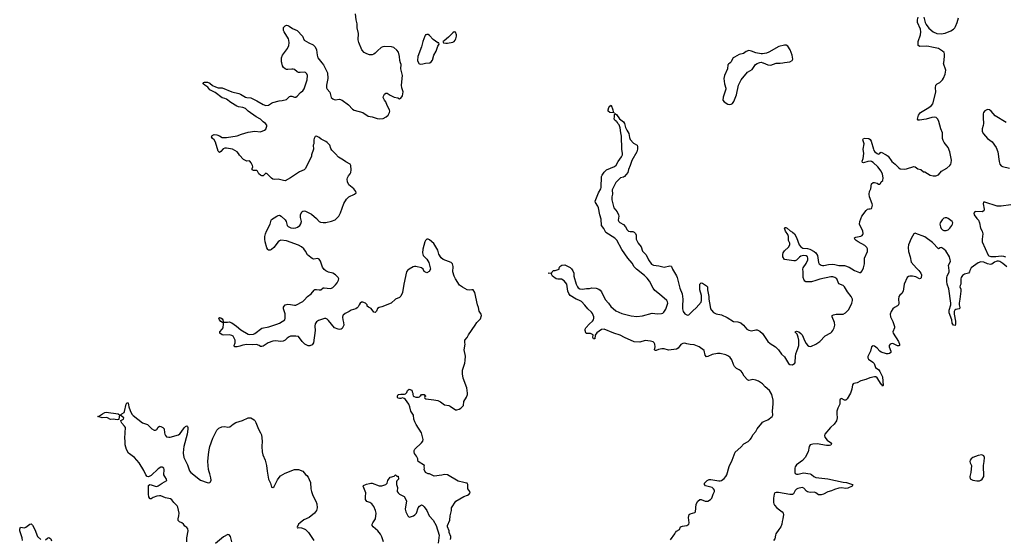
# Model space of a CAD drawing. Header units: inches. Extents: x 2293880 to 2522759, y 823965 to 1006879.
# Tile 226 of 256: x 2410221 to 2424655, y 903008 to 910631. Entities that reach past the tile are written whole.
import ezdxf

# ---------------------------------------------------------------- set-up
doc = ezdxf.new("R2010")
doc.units = ezdxf.units.IN
doc.header["$MEASUREMENT"] = 0
for name, color, linetype in [('C4910', 7, 'Continuous'), ('C4911', 7, 'Continuous'), ('C4920', 7, 'Continuous'), ('C4921', 7, 'Continuous')]:
    doc.layers.add(name, color=color, linetype=linetype)

msp = doc.modelspace()

# ---------------------------------------------------------------- linework, layer by layer
at = {"layer": 'C4910', "color": 5}
for points, elevation in [([(2416534, 903006), (2416542, 903030), (2416542, 903050), (2416515, 903110), (2416515, 903130), (2416494, 903190), (2416494, 903210), (2416525, 903290), (2416529, 903351), (2416549, 903430), (2416549, 903470), (2416615, 903570), (2416730, 903638), (2416783, 903657), (2416808, 903672), (2416815, 903685), (2416826, 903690), (2416818, 903710), (2416789, 903750), (2416788, 903810), (2416778, 903830), (2416770, 903834), (2416730, 903839), (2416650, 903859), (2416490, 903955), (2416450, 903959), (2416411, 903949), (2416296, 903936), (2416230, 903968), (2416210, 903968), (2416168, 903990), (2416149, 904030), (2416155, 904050), (2416149, 904070), (2416155, 904090), (2416062, 904150), (2416055, 904170), (2416058, 904190), (2416039, 904230), (2416007, 904267), (2416001, 904290), (2416004, 904310), (2416014, 904330), (2416110, 904421), (2416129, 904450), (2416133, 904470), (2416109, 904570), (2416032, 904692), (2416012, 904732), (2415997, 904770), (2415992, 904830), (2415956, 904890), (2415939, 904950), (2415923, 904990), (2415878, 905058), (2415856, 905076), (2415830, 905084), (2415808, 905072), (2415790, 905072), (2415770, 905078), (2415758, 905090), (2415757, 905110), (2415770, 905133), (2415810, 905139), (2415830, 905135), (2415863, 905137), (2415878, 905142), (2415896, 905164), (2415906, 905190), (2415930, 905212), (2415970, 905194), (2415972, 905170), (2415982, 905150), (2415982, 905130), (2415990, 905114), (2416004, 905104), (2416030, 905092), (2416067, 905093), (2416082, 905098), (2416086, 905110), (2416102, 905118), (2416110, 905134), (2416150, 905134), (2416158, 905118), (2416174, 905110), (2416158, 905102), (2416154, 905090), (2416158, 905078), (2416174, 905070), (2416290, 905055), (2416350, 905042), (2416390, 905023), (2416450, 904980), (2416510, 904970), (2416530, 904960), (2416610, 904908), (2416630, 904905), (2416663, 904917), (2416687, 904933), (2416725, 904970), (2416733, 905030), (2416769, 905091), (2416785, 905130), (2416786, 905150), (2416776, 905230), (2416723, 905370), (2416714, 905434), (2416713, 905490), (2416746, 905594), (2416753, 905633), (2416756, 905696), (2416737, 905790), (2416753, 905870), (2416745, 905890), (2416745, 905930), (2416779, 905970), (2416799, 906010), (2416899, 906150), (2416922, 906190), (2416976, 906244), (2416989, 906290), (2416984, 906310), (2416956, 906356), (2416945, 906410), (2416930, 906450), (2416895, 906630), (2416866, 906666), (2416849, 906669), (2416810, 906665), (2416782, 906670), (2416710, 906707), (2416670, 906737), (2416610, 906827), (2416590, 906870), (2416572, 906930), (2416576, 907010), (2416566, 907050), (2416547, 907070), (2416430, 907115), (2416397, 907137), (2416364, 907190), (2416350, 907250), (2416290, 907346), (2416230, 907402), (2416210, 907411), (2416190, 907410), (2416170, 907389), (2416162, 907370), (2416130, 907264), (2416124, 907210), (2416135, 907170), (2416190, 907116), (2416218, 907070), (2416242, 906970), (2416224, 906936), (2416190, 906918), (2416150, 906938), (2416133, 906973), (2416109, 906989), (2416030, 907009), (2416010, 907010), (2415990, 907003), (2415931, 906970), (2415907, 906950), (2415893, 906930), (2415850, 906750), (2415830, 906630), (2415810, 906574), (2415790, 906557), (2415731, 906529), (2415665, 906470), (2415530, 906418), (2415490, 906409), (2415467, 906393), (2415450, 906357), (2415430, 906336), (2415410, 906341), (2415374, 906394), (2415332, 906412), (2415316, 906430), (2415312, 906450), (2415290, 906470), (2415250, 906485), (2415230, 906485), (2415210, 906474), (2415195, 906450), (2415184, 906416), (2415170, 906402), (2415149, 906391), (2415079, 906370), (2415052, 906348), (2414990, 906322), (2414962, 906298), (2414956, 906290), (2414954, 906266), (2414957, 906230), (2414969, 906190), (2414970, 906148), (2414950, 906102), (2414931, 906089), (2414910, 906086), (2414891, 906089), (2414836, 906110), (2414750, 906216), (2414730, 906236), (2414710, 906246), (2414690, 906249), (2414603, 906217), (2414570, 906197), (2414551, 906169), (2414547, 906133), (2414552, 906070), (2414530, 905890), (2414510, 905860), (2414476, 905844), (2414450, 905847), (2414402, 905870), (2414360, 905910), (2414310, 905984), (2414270, 905989), (2414190, 905986), (2414170, 905979), (2414141, 905959), (2414110, 905929), (2414085, 905915), (2414050, 905912), (2413970, 905922), (2413930, 905914), (2413861, 905890), (2413790, 905842), (2413770, 905835), (2413750, 905837), (2413730, 905852), (2413690, 905867), (2413630, 905860), (2413550, 905866), (2413490, 905856), (2413450, 905840), (2413410, 905830), (2413368, 905830), (2413365, 905850), (2413378, 905890), (2413381, 905930), (2413348, 905988), (2413330, 906000), (2413290, 906010), (2413210, 906005), (2413190, 906008), (2413156, 906030), (2413156, 906050), (2413191, 906089), (2413205, 906110), (2413209, 906169), (2413207, 906187), (2413193, 906187), (2413170, 906202), (2413148, 906230), (2413138, 906250), (2413150, 906262), (2413170, 906258), (2413190, 906242), (2413198, 906230), (2413202, 906202), (2413210, 906194), (2413267, 906193), (2413290, 906198), (2413330, 906182), (2413397, 906137), (2413463, 906083), (2413570, 906018), (2413590, 906012), (2413650, 906019), (2413670, 906027), (2413770, 906105), (2413873, 906127), (2413990, 906163), (2414030, 906180), (2414105, 906230), (2414114, 906250), (2414114, 906314), (2414087, 906390), (2414090, 906412), (2414113, 906447), (2414150, 906457), (2414190, 906454), (2414250, 906442), (2414270, 906445), (2414370, 906498), (2414390, 906514), (2414442, 906570), (2414495, 906610), (2414535, 906665), (2414549, 906671), (2414570, 906672), (2414610, 906666), (2414633, 906667), (2414670, 906696), (2414682, 906698), (2414770, 906687), (2414790, 906690), (2414810, 906700), (2414850, 906740), (2414873, 906770), (2414894, 906810), (2414899, 906830), (2414891, 906850), (2414850, 906890), (2414811, 906911), (2414747, 906927), (2414710, 906946), (2414685, 906965), (2414661, 907001), (2414630, 907090), (2414610, 907119), (2414590, 907125), (2414530, 907120), (2414510, 907127), (2414490, 907140), (2414440, 907180), (2414410, 907236), (2414385, 907270), (2414350, 907300), (2414310, 907321), (2414130, 907387), (2414050, 907395), (2414030, 907388), (2414008, 907372), (2413945, 907290), (2413910, 907259), (2413890, 907250), (2413870, 907251), (2413859, 907259), (2413845, 907285), (2413821, 907370), (2413814, 907410), (2413813, 907450), (2413823, 907490), (2413838, 907530), (2413894, 907630), (2413905, 907690), (2413910, 907698), (2413990, 907750), (2414010, 907760), (2414030, 907761), (2414052, 907750), (2414110, 907697), (2414126, 907670), (2414142, 907610), (2414155, 907595), (2414197, 907577), (2414230, 907572), (2414270, 907576), (2414293, 907587), (2414328, 907612), (2414344, 907636), (2414352, 907670), (2414338, 907730), (2414338, 907770), (2414356, 907810), (2414370, 907821), (2414390, 907825), (2414410, 907820), (2414497, 907777), (2414573, 907713), (2414610, 907672), (2414630, 907661), (2414670, 907654), (2414710, 907654), (2414790, 907673), (2414845, 907695), (2414877, 907723), (2414900, 907750), (2414923, 907797), (2414970, 907934), (2415010, 907999), (2415047, 908033), (2415130, 908070), (2415153, 908090), (2415153, 908093), (2415149, 908110), (2415118, 908150), (2415047, 908207), (2415024, 908250), (2415019, 908290), (2415026, 908310), (2415040, 908340), (2415066, 908370), (2415076, 908390), (2415080, 908430), (2415074, 908490), (2415067, 908510), (2415003, 908543), (2414968, 908570), (2414894, 908614), (2414850, 908665), (2414795, 908715), (2414780, 908740), (2414765, 908790), (2414730, 908830), (2414710, 908845), (2414638, 908878), (2414610, 908904), (2414570, 908922), (2414550, 908918), (2414536, 908890), (2414531, 908870), (2414531, 908810), (2414525, 908790), (2414526, 908730), (2414499, 908650), (2414496, 908630), (2414410, 908449), (2414390, 908426), (2414320, 908400), (2414191, 908310), (2414110, 908269), (2414086, 908270), (2414010, 908289), (2413950, 908286), (2413930, 908289), (2413910, 908304), (2413850, 908368), (2413830, 908378), (2413790, 908342), (2413770, 908342), (2413749, 908349), (2413728, 908370), (2413708, 908408), (2413696, 908416), (2413650, 908418), (2413627, 908427), (2413628, 908450), (2413638, 908470), (2413634, 908490), (2413615, 908530), (2413595, 908555), (2413590, 908558), (2413550, 908555), (2413500, 908580), (2413442, 908642), (2413428, 908670), (2413408, 908690), (2413338, 908730), (2413250, 908747), (2413230, 908747), (2413205, 908735), (2413170, 908697), (2413150, 908682), (2413130, 908702), (2413090, 908833), (2413070, 908866), (2413045, 908890), (2413034, 908910), (2413042, 908930), (2413050, 908936), (2413070, 908944), (2413110, 908942), (2413149, 908929), (2413190, 908904), (2413250, 908900), (2413410, 908926), (2413470, 908952), (2413570, 908981), (2413670, 908993), (2413750, 908985), (2413810, 909008), (2413830, 909027), (2413845, 909070), (2413842, 909082), (2413826, 909106), (2413790, 909132), (2413750, 909170), (2413687, 909207), (2413572, 909290), (2413530, 909326), (2413490, 909341), (2413430, 909351), (2413402, 909362), (2413314, 909414), (2413250, 909465), (2413230, 909475), (2413190, 909485), (2413084, 909564), (2413010, 909602), (2412979, 909639), (2412933, 909670), (2412909, 909690), (2412910, 909694), (2412918, 909710), (2412930, 909714), (2412976, 909716), (2413010, 909697), (2413046, 909666), (2413090, 909644), (2413130, 909633), (2413190, 909629), (2413330, 909573), (2413431, 909550), (2413458, 909538), (2413530, 909494), (2413550, 909488), (2413610, 909482), (2413698, 909438), (2413790, 909385), (2413830, 909373), (2413870, 909377), (2413910, 909408), (2413930, 909416), (2414022, 909438), (2414070, 909443), (2414130, 909462), (2414147, 909473), (2414177, 909503), (2414190, 909508), (2414210, 909508), (2414250, 909494), (2414270, 909494), (2414290, 909507), (2414338, 909562), (2414371, 909589), (2414390, 909614), (2414436, 909750), (2414439, 909810), (2414430, 909838), (2414410, 909858), (2414390, 909863), (2414330, 909855), (2414310, 909857), (2414290, 909867), (2414250, 909900), (2414230, 909905), (2414210, 909907), (2414150, 909898), (2414130, 909901), (2414110, 909910), (2414090, 909928), (2414074, 909954), (2414062, 910000)], 120), ([(2414648, 910000), (2414672, 909970), (2414696, 909930), (2414731, 909851), (2414737, 909770), (2414718, 909670), (2414720, 909630), (2414729, 909609), (2414765, 909565), (2414788, 909490), (2414810, 909471), (2414830, 909459), (2414843, 909457), (2414910, 909463), (2414950, 909451), (2415042, 909382), (2415099, 909319), (2415123, 909303), (2415250, 909269), (2415330, 909213), (2415390, 909206), (2415460, 909180), (2415490, 909175), (2415550, 909183), (2415595, 909205), (2415623, 909230), (2415642, 909270), (2415646, 909290), (2415641, 909310), (2415610, 909370), (2415588, 909428), (2415570, 909450), (2415550, 909490), (2415554, 909510), (2415570, 909536), (2415590, 909553), (2415610, 909554), (2415650, 909525), (2415710, 909494), (2415763, 909483), (2415790, 909471), (2415810, 909478), (2415830, 909512), (2415840, 909570), (2415824, 909630), (2415819, 909670), (2415830, 909810), (2415810, 909910), (2415813, 909973), (2415804, 910000)], 120), ([(2416066, 910000), (2416070, 909987), (2416090, 909976), (2416130, 909983), (2416170, 909994), (2416230, 909997), (2416235, 910000)], 120), ([(2420000, 905876), (2419970, 905883), (2419940, 905880), (2419913, 905867), (2419874, 905810), (2419850, 905795), (2419730, 905784), (2419670, 905802), (2419636, 905804), (2419586, 905794), (2419550, 905780), (2419540, 905780), (2419530, 905784), (2419529, 905789), (2419536, 905830), (2419532, 905870), (2419523, 905890), (2419505, 905905), (2419470, 905915), (2419390, 905925), (2419310, 905901), (2419230, 905903), (2419087, 905967), (2419023, 906003), (2418930, 906034), (2418790, 906091), (2418750, 906087), (2418682, 906038), (2418655, 906005), (2418650, 905949), (2418630, 905948), (2418624, 905970), (2418628, 906008), (2418590, 906029), (2418526, 906026), (2418518, 906038), (2418509, 906070), (2418509, 906090), (2418521, 906110), (2418574, 906170), (2418619, 906210), (2418633, 906230), (2418638, 906250), (2418638, 906270), (2418619, 906319), (2418601, 906341), (2418547, 906390), (2418504, 906444), (2418456, 906496), (2418417, 906517), (2418378, 906530), (2418290, 906584), (2418270, 906612), (2418255, 906650), (2418240, 906750), (2418200, 906800), (2418164, 906824), (2418110, 906823), (2418087, 906830), (2418029, 906870), (2418018, 906898), (2418010, 906906), (2417968, 906910), (2418022, 906918), (2418027, 906933), (2418048, 906952), (2418070, 906952), (2418116, 906964), (2418127, 906973), (2418128, 906990), (2418138, 907010), (2418166, 907030), (2418210, 907035), (2418290, 906994), (2418310, 906978), (2418330, 906947), (2418342, 906910), (2418346, 906870), (2418378, 906750), (2418398, 906710), (2418410, 906696), (2418430, 906684), (2418470, 906676), (2418530, 906688), (2418572, 906688), (2418610, 906695), (2418670, 906693), (2418710, 906677), (2418730, 906662), (2418750, 906636), (2418804, 906524), (2418850, 906474), (2418885, 906425), (2418958, 906358), (2419050, 906322), (2419185, 906285), (2419270, 906275), (2419353, 906287), (2419490, 906325), (2419570, 906315), (2419630, 906319), (2419650, 906327), (2419662, 906338), (2419695, 906385), (2419720, 906470), (2419717, 906490), (2419706, 906510), (2419602, 906602), (2419530, 906658), (2419506, 906690), (2419453, 906793), (2419419, 906839), (2419379, 906879), (2419263, 906970), (2419230, 907005), (2419197, 907057), (2419137, 907130), (2419050, 907258), (2418974, 907394), (2418944, 907424), (2418812, 907510), (2418786, 907566), (2418750, 907610), (2418744, 907704), (2418723, 907770), (2418707, 907870), (2418697, 907897), (2418662, 907950), (2418656, 907970), (2418704, 908090), (2418738, 908150), (2418745, 908170), (2418752, 908330), (2418757, 908350), (2418790, 908396), (2418825, 908430), (2418941, 908479), (2418964, 908496), (2418992, 908550), (2419043, 908617), (2419057, 908650), (2419058, 908670), (2419048, 908730), (2419043, 908923), (2419032, 908970), (2419024, 909044), (2419007, 909087), (2418990, 909109), (2418984, 909124), (2418970, 909134), (2418965, 909145), (2418950, 909150), (2418943, 909163), (2418934, 909170), (2418942, 909210), (2418938, 909230), (2418947, 909253), (2418970, 909238), (2419015, 909175), (2419071, 909130), (2419085, 909110), (2419101, 909050), (2419119, 909010), (2419150, 908962), (2419160, 908900), (2419172, 908872), (2419220, 908820), (2419272, 908790), (2419279, 908770), (2419277, 908730), (2419268, 908690), (2419193, 908567), (2419170, 908490), (2419146, 908434), (2419134, 908390), (2419088, 908330), (2419070, 908321), (2419029, 908311), (2419017, 908303), (2418990, 908270), (2418977, 908263), (2418958, 908242), (2418906, 908134), (2418910, 908070), (2418900, 908030), (2418900, 907990), (2418931, 907871), (2418977, 907810), (2418998, 907770), (2419002, 907750), (2418996, 907690), (2419004, 907670), (2419017, 907657), (2419070, 907626), (2419102, 907590), (2419128, 907548), (2419147, 907530), (2419170, 907522), (2419210, 907524), (2419230, 907515), (2419250, 907495), (2419258, 907470), (2419260, 907410), (2419276, 907370), (2419287, 907350), (2419330, 907299), (2419353, 907233), (2419403, 907183), (2419438, 907110), (2419484, 907044), (2419510, 907029), (2419590, 907022), (2419670, 907001), (2419750, 907019), (2419770, 907015), (2419777, 907010), (2419791, 906970), (2419850, 906871), (2419858, 906850), (2419900, 906690), (2419933, 906610), (2419942, 906530), (2419935, 906430), (2419938, 906390), (2419948, 906348), (2419970, 906318), (2420000, 906301)], 80), ([(2412673, 902970), (2412673, 903030), (2412690, 903130), (2412684, 903164), (2412670, 903181), (2412642, 903202), (2412622, 903230), (2412599, 903250), (2412563, 903263), (2412544, 903284), (2412542, 903310), (2412555, 903350), (2412557, 903390), (2412540, 903480), (2412530, 903501), (2412479, 903550), (2412450, 903589), (2412430, 903603), (2412358, 903618), (2412290, 903645), (2412270, 903647), (2412230, 903641), (2412178, 903622), (2412150, 903604), (2412130, 903601), (2412126, 903606), (2412116, 903630), (2412110, 903670), (2412110, 903795), (2412130, 903810), (2412150, 903808), (2412207, 903787), (2412230, 903785), (2412250, 903793), (2412310, 903833), (2412376, 903870), (2412375, 903890), (2412346, 903930), (2412335, 903955), (2412337, 904030), (2412332, 904050), (2412310, 904066), (2412290, 904065), (2412250, 904040), (2412150, 903944), (2412130, 903932), (2412110, 903926), (2412090, 903930), (2412070, 903952), (2412039, 904019), (2411971, 904130), (2411906, 904206), (2411815, 904270), (2411785, 904325), (2411767, 904393), (2411768, 904450), (2411763, 904490), (2411770, 904650), (2411757, 904670), (2411720, 904710), (2411708, 904730), (2411704, 904750), (2411744, 904770), (2411747, 904790), (2411710, 904821), (2411690, 904829), (2411679, 904810), (2411673, 904767), (2411650, 904760), (2411590, 904770), (2411550, 904764), (2411510, 904790), (2411494, 904794), (2411430, 904788), (2411366, 904810), (2411390, 904819), (2411433, 904850), (2411470, 904868), (2411490, 904872), (2411662, 904850), (2411690, 904831), (2411710, 904839), (2411719, 904850), (2411750, 904870), (2411758, 904882), (2411781, 904990), (2411790, 905011), (2411810, 905012), (2411821, 904950), (2411839, 904899), (2411866, 904846), (2411886, 904826), (2412019, 904719), (2412096, 904690), (2412156, 904630), (2412190, 904610), (2412210, 904608), (2412230, 904617), (2412250, 904651), (2412270, 904668), (2412290, 904664), (2412319, 904650), (2412339, 904630), (2412343, 904570), (2412349, 904549), (2412357, 904530), (2412373, 904513), (2412405, 904505), (2412428, 904508), (2412550, 904542), (2412570, 904555), (2412590, 904579), (2412630, 904642), (2412650, 904665), (2412670, 904671), (2412681, 904661), (2412685, 904650), (2412685, 904625), (2412674, 904550), (2412626, 904370), (2412620, 904330), (2412615, 904270), (2412625, 904210), (2412680, 904100), (2412710, 904015), (2412730, 903990), (2412870, 903875), (2412970, 903839), (2412990, 903837), (2413010, 903843), (2413017, 903850), (2413026, 903874), (2413023, 903910), (2413009, 903969), (2412997, 903997), (2412990, 904030), (2412978, 904150), (2412986, 904250), (2412997, 904323), (2413010, 904370), (2413053, 904490), (2413111, 904610), (2413141, 904639), (2413182, 904658), (2413230, 904662), (2413270, 904655), (2413303, 904657), (2413350, 904699), (2413390, 904721), (2413489, 904751), (2413570, 904788), (2413610, 904788), (2413660, 904760), (2413670, 904750), (2413684, 904724), (2413723, 904623), (2413752, 904570), (2413763, 904543), (2413773, 904450), (2413768, 904370), (2413773, 904290), (2413785, 904245), (2413819, 904170), (2413841, 904090), (2413849, 904010), (2413870, 903892), (2413897, 903830), (2413911, 903771), (2413930, 903766), (2413950, 903781), (2413998, 903882), (2414023, 903917), (2414043, 903937), (2414110, 903976), (2414250, 904030), (2414270, 904034), (2414310, 904030), (2414369, 904009), (2414410, 903958), (2414430, 903945), (2414450, 903918), (2414465, 903885), (2414482, 903842), (2414489, 903750), (2414497, 903710), (2414517, 903650), (2414562, 903570), (2414576, 903530), (2414579, 903470), (2414572, 903430), (2414541, 903390), (2414463, 903330), (2414388, 903292), (2414330, 903251), (2414310, 903230), (2414287, 903187), (2414293, 903173), (2414301, 903179), (2414350, 903178), (2414390, 903164), (2414411, 903151), (2414452, 903110), (2414533, 902993)], 120), ([(2415555, 902970), (2415530, 903042), (2415510, 903082), (2415469, 903130), (2415404, 903190), (2415389, 903210), (2415389, 903230), (2415396, 903250), (2415438, 903310), (2415446, 903390), (2415438, 903430), (2415413, 903490), (2415384, 903530), (2415355, 903550), (2415310, 903565), (2415292, 903590), (2415289, 903631), (2415293, 903690), (2415258, 903790), (2415263, 903797), (2415303, 903817), (2415350, 903825), (2415370, 903834), (2415390, 903834), (2415490, 903791), (2415530, 903791), (2415586, 903810), (2415606, 903830), (2415615, 903870), (2415650, 903918), (2415676, 903924), (2415690, 903931), (2415710, 903932), (2415730, 903954), (2415750, 903934), (2415770, 903934), (2415774, 903890), (2415750, 903866), (2415742, 903850), (2415742, 903810), (2415758, 903770), (2415754, 903710), (2415767, 903690), (2415790, 903671), (2415855, 903635), (2415893, 903573), (2415873, 903450), (2415882, 903410), (2415910, 903351), (2415930, 903335), (2415950, 903336), (2415993, 903350), (2416015, 903365), (2416037, 903390), (2416064, 903470), (2416084, 903496), (2416110, 903512), (2416130, 903506), (2416150, 903485), (2416187, 903430), (2416225, 903350), (2416283, 903290), (2416328, 903210), (2416370, 903070), (2416357, 902950)], 120), ([(2410263, 902990), (2410258, 903030), (2410221, 903130), (2410221, 903159), (2410230, 903185), (2410290, 903178), (2410313, 903187), (2410370, 903230), (2410390, 903233), (2410410, 903216), (2410444, 903150), (2410484, 903050), (2410530, 903004)], 120), ([(2419761, 902999), (2419826, 903090), (2419834, 903110), (2419850, 903126), (2419895, 903150), (2419910, 903191), (2419939, 903201), (2419998, 903210), (2420000, 903211)], 80), ([(2410598, 903002), (2410630, 903027), (2410650, 903035), (2410675, 903015), (2410688, 902988)], 120), ([(2413329, 902970), (2413310, 903048), (2413290, 903075), (2413270, 903079), (2413210, 903045), (2413090, 902949)], 120)]:
    msp.add_lwpolyline(points, dxfattribs=dict(at, elevation=elevation))
at = {"layer": 'C4910', "color": 5, "elevation": 80}
msp.add_lwpolyline([(2418930, 909266), (2418870, 909269), (2418849, 909289), (2418849, 909310), (2418858, 909342), (2418870, 909362), (2418890, 909378), (2418916, 909310), (2418921, 909281), (2418932, 909270)], close=True, dxfattribs=at)
at = {"layer": 'C4911', "color": 5, "elevation": 120}
for points in [[(2415804, 910000), (2415792, 910032), (2415789, 910090), (2415773, 910153), (2415750, 910183), (2415705, 910225), (2415672, 910232), (2415570, 910237), (2415546, 910234), (2415518, 910222), (2415464, 910176), (2415430, 910140), (2415410, 910125), (2415390, 910117), (2415350, 910115), (2415310, 910128), (2415270, 910151), (2415235, 910190), (2415190, 910295), (2415184, 910336), (2415186, 910426), (2415170, 910510), (2415168, 910570), (2415152, 910630), (2415144, 910716)], [(2414062, 910000), (2414059, 910010), (2414060, 910070), (2414075, 910110), (2414147, 910210), (2414164, 910250), (2414170, 910290), (2414167, 910330), (2414159, 910350), (2414096, 910450), (2414088, 910472), (2414086, 910494), (2414090, 910515), (2414110, 910539), (2414130, 910548), (2414150, 910545), (2414170, 910536), (2414222, 910502), (2414290, 910470), (2414367, 910387), (2414393, 910330), (2414459, 910290), (2414523, 910263), (2414554, 910230), (2414573, 910190), (2414580, 910110), (2414590, 910070), (2414648, 910000)], [(2416235, 910000), (2416251, 910010), (2416270, 910039), (2416292, 910108), (2416326, 910170), (2416350, 910242), (2416368, 910270), (2416366, 910290), (2416350, 910293), (2416280, 910340), (2416230, 910397), (2416210, 910412), (2416190, 910414), (2416178, 910410), (2416170, 910406), (2416159, 910390), (2416130, 910310), (2416112, 910230), (2416057, 910090), (2416054, 910034), (2416066, 910000)]]:
    msp.add_lwpolyline(points, dxfattribs=at)
msp.add_lwpolyline([(2416590, 910454), (2416570, 910439), (2416507, 910373), (2416441, 910319), (2416425, 910310), (2416434, 910290), (2416470, 910284), (2416490, 910288), (2416570, 910302), (2416590, 910313), (2416605, 910330), (2416615, 910350), (2416622, 910390), (2416622, 910410), (2416610, 910449)], close=True, dxfattribs=at)
at = {"layer": 'C4920', "color": 5}
for points, elevation in [([(2420000, 906301), (2420010, 906295), (2420030, 906299), (2420090, 906361), (2420138, 906402), (2420210, 906486), (2420215, 906510), (2420215, 906585), (2420193, 906670), (2420190, 906750), (2420210, 906771), (2420230, 906767), (2420288, 906728), (2420306, 906710), (2420305, 906670), (2420321, 906570), (2420323, 906530), (2420342, 906422), (2420349, 906390), (2420360, 906370), (2420390, 906336), (2420430, 906317), (2420510, 906303), (2420590, 906262), (2420684, 906204), (2420750, 906196), (2420790, 906182), (2420831, 906151), (2420880, 906090), (2420910, 906074), (2420950, 906067), (2421010, 906081), (2421030, 906079), (2421070, 906060), (2421110, 906026), (2421188, 905908), (2421221, 905881), (2421302, 905830), (2421342, 905790), (2421386, 905726), (2421430, 905683), (2421490, 905589), (2421511, 905571), (2421551, 905569), (2421584, 905590), (2421590, 905606), (2421592, 905690), (2421599, 905730), (2421630, 905808), (2421641, 905850), (2421643, 905930), (2421635, 905975), (2421616, 906016), (2421586, 906050), (2421587, 906053), (2421610, 906062), (2421641, 906050), (2421670, 906029), (2421690, 906006), (2421730, 905915), (2421750, 905881), (2421770, 905854), (2421790, 905839), (2421810, 905836), (2421830, 905842), (2421890, 905870), (2421950, 905910), (2422030, 905992), (2422110, 906037), (2422127, 906050), (2422141, 906070), (2422161, 906110), (2422172, 906150), (2422165, 906190), (2422130, 906270), (2422130, 906290), (2422150, 906300), (2422190, 906309), (2422290, 906310), (2422327, 906330), (2422370, 906376), (2422390, 906410), (2422421, 906470), (2422431, 906510), (2422428, 906530), (2422410, 906570), (2422357, 906637), (2422312, 906710), (2422290, 906730), (2422230, 906758), (2422198, 906830), (2422170, 906850), (2422143, 906857), (2422110, 906857), (2421950, 906825), (2421890, 906803), (2421827, 906787), (2421764, 906784), (2421747, 906787), (2421730, 906796), (2421720, 906810), (2421708, 906850), (2421707, 906930), (2421700, 906970), (2421705, 906990), (2421748, 907052), (2421772, 907110), (2421775, 907130), (2421771, 907150), (2421750, 907167), (2421710, 907171), (2421670, 907160), (2421651, 907149), (2421610, 907105), (2421587, 907093), (2421569, 907091), (2421430, 907114), (2421410, 907150), (2421408, 907188), (2421412, 907210), (2421430, 907241), (2421490, 907295), (2421509, 907330), (2421509, 907350), (2421492, 907390), (2421492, 907450), (2421480, 907480), (2421448, 907530), (2421430, 907574), (2421438, 907582), (2421450, 907582), (2421470, 907573), (2421513, 907533), (2421550, 907515), (2421579, 907490), (2421610, 907434), (2421647, 907327), (2421670, 907298), (2421701, 907281), (2421770, 907274), (2421804, 907264), (2421869, 907229), (2421892, 907212), (2421914, 907170), (2421930, 907067), (2421940, 907050), (2421968, 907030), (2421990, 907025), (2422010, 907026), (2422079, 907041), (2422130, 907044), (2422170, 907039), (2422230, 907023), (2422310, 907026), (2422378, 906998), (2422458, 906950), (2422530, 906922), (2422550, 906924), (2422570, 906944), (2422590, 906991), (2422603, 907050), (2422606, 907130), (2422647, 907230), (2422650, 907270), (2422640, 907290), (2422610, 907318), (2422510, 907370), (2422481, 907390), (2422463, 907410), (2422459, 907430), (2422479, 907441), (2422550, 907455), (2422570, 907464), (2422581, 907479), (2422587, 907493), (2422582, 907530), (2422530, 907630), (2422535, 907670), (2422566, 907750), (2422630, 907830), (2422650, 907850), (2422670, 907857), (2422690, 907855), (2422710, 907863), (2422713, 907870), (2422720, 907910), (2422716, 907930), (2422678, 908030), (2422672, 908070), (2422680, 908110), (2422699, 908150), (2422710, 908221), (2422730, 908242), (2422750, 908243), (2422791, 908231), (2422810, 908218), (2422830, 908218), (2422842, 908230), (2422849, 908250), (2422874, 908270), (2422880, 908310), (2422870, 908364), (2422850, 908410), (2422802, 908470), (2422730, 908536), (2422710, 908550), (2422690, 908554), (2422652, 908548), (2422590, 908529), (2422577, 908537), (2422573, 908553), (2422585, 908595), (2422595, 908670), (2422585, 908730), (2422598, 908810), (2422581, 908870), (2422590, 908890), (2422610, 908893), (2422670, 908890), (2422690, 908875), (2422704, 908850), (2422735, 908730), (2422743, 908710), (2422759, 908690), (2422790, 908666), (2422810, 908658), (2422830, 908666), (2422839, 908681), (2422850, 908687), (2422925, 908650), (2422952, 908630), (2423008, 908548), (2423053, 908513), (2423110, 908455), (2423130, 908444), (2423190, 908440), (2423223, 908443), (2423330, 908476), (2423350, 908470), (2423385, 908445), (2423431, 908431), (2423470, 908400), (2423490, 908399), (2423568, 908350), (2423610, 908341), (2423650, 908341), (2423690, 908353), (2423732, 908408), (2423810, 908452), (2423856, 908490), (2423870, 908510), (2423877, 908530), (2423882, 908570), (2423857, 908690), (2423830, 908755), (2423771, 908831), (2423757, 908857), (2423750, 908890), (2423747, 908970), (2423722, 909030), (2423697, 909137), (2423682, 909170), (2423655, 909195), (2423630, 909201), (2423590, 909197), (2423510, 909170), (2423410, 909157), (2423390, 909159), (2423381, 909170), (2423396, 909230), (2423426, 909270), (2423550, 909340), (2423585, 909370), (2423605, 909395), (2423648, 909550), (2423651, 909571), (2423644, 909630), (2423651, 909670), (2423670, 909690), (2423710, 909711), (2423750, 909750), (2423765, 909775), (2423786, 909830), (2423797, 909890), (2423765, 909990), (2423766, 910000)], 80), ([(2420638, 910000), (2420610, 909979), (2420604, 909970), (2420598, 909910), (2420553, 909810), (2420544, 909770), (2420555, 909690), (2420572, 909628), (2420571, 909609), (2420534, 909494), (2420530, 909450), (2420546, 909426), (2420604, 909390), (2420630, 909385), (2420650, 909389), (2420670, 909403), (2420690, 909430), (2420727, 909530), (2420759, 909670), (2420795, 909750), (2420890, 909862), (2420958, 909902), (2421009, 909971), (2421030, 909989), (2421058, 910000)], 120), ([(2421114, 910000), (2421119, 909999), (2421190, 909967), (2421230, 909962), (2421270, 909980), (2421310, 909991), (2421370, 909993), (2421410, 910000)], 120), ([(2424681, 909121), (2424519, 909219), (2424460, 909290), (2424436, 909310), (2424410, 909312), (2424370, 909295), (2424352, 909270), (2424347, 909250), (2424343, 909190), (2424348, 909110), (2424344, 909076), (2424328, 909030), (2424330, 908990), (2424350, 908954), (2424410, 908890), (2424478, 908838), (2424537, 908757), (2424562, 908690), (2424577, 908550), (2424589, 908509), (2424609, 908489), (2424630, 908478), (2424732, 908452)], 80), ([(2424750, 907916), (2424610, 907895), (2424550, 907897), (2424370, 907953), (2424348, 907952), (2424344, 907930), (2424360, 907850), (2424354, 907826), (2424330, 907812), (2424230, 907815), (2424221, 907810), (2424208, 907790), (2424211, 907770), (2424250, 907716), (2424275, 907690), (2424293, 907650), (2424308, 907570), (2424331, 907530), (2424342, 907490), (2424328, 907410), (2424332, 907370), (2424418, 907178), (2424428, 907168), (2424459, 907159), (2424530, 907156), (2424610, 907167), (2424643, 907163), (2424670, 907152)], 80), ([(2424690, 907006), (2424635, 907055), (2424590, 907081), (2424570, 907088), (2424550, 907089), (2424535, 907085), (2424510, 907073), (2424470, 907044), (2424450, 907039), (2424410, 907050), (2424354, 907074), (2424310, 907077), (2424270, 907063), (2424171, 906990), (2424147, 906950), (2424146, 906930), (2424131, 906910), (2424070, 906896), (2424042, 906878), (2424022, 906850), (2424015, 906830), (2424019, 906750), (2424006, 906730), (2424001, 906710), (2424016, 906676), (2424018, 906650), (2424005, 906530), (2423992, 906470), (2423993, 906450), (2424005, 906410), (2424003, 906397), (2423993, 906387), (2423943, 906377), (2423930, 906370), (2423920, 906350), (2423920, 906310), (2423939, 906210), (2423939, 906170), (2423934, 906146), (2423911, 906149), (2423890, 906178), (2423885, 906230), (2423845, 906330), (2423846, 906370), (2423870, 906450), (2423871, 906470), (2423841, 906681), (2423817, 906750), (2423812, 906792), (2423810, 906850), (2423815, 906870), (2423844, 906930), (2423846, 906950), (2423838, 907030), (2423857, 907063), (2423864, 907090), (2423863, 907110), (2423850, 907150), (2423798, 907238), (2423750, 907278), (2423730, 907289), (2423715, 907285), (2423690, 907269), (2423602, 907362), (2423490, 907444), (2423356, 907496), (2423350, 907498), (2423330, 907490), (2423290, 907421), (2423250, 907330), (2423244, 907290), (2423249, 907229), (2423277, 907150), (2423290, 907076), (2423365, 906985), (2423404, 906950), (2423432, 906910), (2423440, 906890), (2423434, 906846), (2423425, 906835), (2423410, 906829), (2423357, 906857), (2423310, 906869), (2423270, 906867), (2423250, 906861), (2423231, 906849), (2423188, 906750), (2423174, 906650), (2423150, 906613), (2423123, 906590), (2423110, 906570), (2423103, 906530), (2423109, 906470), (2423106, 906450), (2423090, 906434), (2423044, 906410), (2423020, 906390), (2422994, 906350), (2422982, 906310), (2422987, 906270), (2423022, 906202), (2423047, 906130), (2423047, 906110), (2423020, 906050), (2423025, 906030), (2423105, 905910), (2423117, 905870), (2423116, 905850), (2423110, 905844), (2423090, 905844), (2423030, 905874), (2423010, 905879), (2422982, 905870), (2422966, 905850), (2422966, 905834), (2422991, 905770), (2422991, 905750), (2422970, 905733), (2422950, 905727), (2422930, 905727), (2422850, 905755), (2422830, 905769), (2422790, 905814), (2422750, 905839), (2422730, 905846), (2422708, 905832), (2422693, 905770), (2422652, 905690), (2422653, 905670), (2422666, 905650), (2422728, 905608), (2422745, 905585), (2422766, 905530), (2422814, 905494), (2422830, 905470), (2422867, 905390), (2422877, 905263), (2422870, 905254), (2422859, 905279), (2422850, 905284), (2422790, 905375), (2422771, 905391), (2422750, 905393), (2422683, 905377), (2422626, 905354), (2422550, 905332), (2422498, 905302), (2422450, 905295), (2422439, 905290), (2422430, 905274), (2422418, 905210), (2422401, 905150), (2422350, 905068), (2422330, 905050), (2422310, 905051), (2422270, 905075), (2422250, 905064), (2422243, 905050), (2422242, 904990), (2422236, 904970), (2422213, 904930), (2422201, 904890), (2422200, 904850), (2422205, 904790), (2422194, 904746), (2422161, 904699), (2422105, 904650), (2422023, 904550), (2422018, 904530), (2422026, 904506), (2422060, 904460), (2422107, 904430), (2422121, 904410), (2422111, 904390), (2422090, 904384), (2422050, 904384), (2421910, 904408), (2421846, 904406), (2421810, 904395), (2421795, 904370), (2421781, 904290), (2421735, 904210), (2421694, 904166), (2421610, 904100), (2421590, 904070), (2421585, 904050), (2421583, 903990), (2421590, 903974), (2421606, 903966), (2421634, 903966), (2421710, 903982), (2421810, 903968), (2421830, 903959), (2421860, 903930), (2421890, 903915), (2422070, 903895), (2422290, 903847), (2422343, 903843), (2422430, 903812), (2422433, 903807), (2422422, 903790), (2422363, 903757), (2422330, 903754), (2422270, 903762), (2422230, 903759), (2422163, 903737), (2422122, 903718), (2422070, 903705), (2422006, 903670), (2421970, 903660), (2421930, 903662), (2421890, 903692), (2421870, 903702), (2421810, 903697), (2421770, 903704), (2421754, 903714), (2421718, 903758), (2421690, 903767), (2421630, 903753), (2421610, 903744), (2421590, 903724), (2421564, 903676), (2421550, 903666), (2421510, 903664), (2421344, 903696), (2421310, 903697), (2421291, 903689), (2421283, 903670), (2421271, 903610), (2421271, 903550), (2421276, 903530), (2421285, 903510), (2421319, 903470), (2421396, 903410), (2421412, 903392), (2421416, 903370), (2421410, 903310), (2421397, 903270), (2421393, 903230), (2421380, 903190), (2421348, 903152), (2421307, 903090), (2421299, 903070), (2421290, 903014), (2421270, 902989)], 80), ([(2420000, 903211), (2420029, 903230), (2420035, 903250), (2420026, 903326), (2420034, 903370), (2420050, 903383), (2420119, 903401), (2420128, 903410), (2420136, 903524), (2420162, 903570), (2420190, 903591), (2420210, 903591), (2420270, 903570), (2420310, 903570), (2420349, 903590), (2420366, 903614), (2420386, 903670), (2420407, 903710), (2420405, 903730), (2420392, 903750), (2420370, 903768), (2420272, 903792), (2420258, 903810), (2420262, 903830), (2420301, 903870), (2420330, 903884), (2420350, 903887), (2420470, 903865), (2420490, 903866), (2420510, 903870), (2420550, 903901), (2420572, 903928), (2420585, 903955), (2420623, 904077), (2420667, 904170), (2420710, 904288), (2420790, 904361), (2420836, 904410), (2420898, 904442), (2420930, 904470), (2420950, 904499), (2420970, 904539), (2421010, 904590), (2421030, 904631), (2421101, 904710), (2421112, 904728), (2421137, 904743), (2421190, 904763), (2421254, 904810), (2421261, 904830), (2421256, 904890), (2421267, 904993), (2421265, 905050), (2421248, 905130), (2421212, 905190), (2421147, 905247), (2421110, 905290), (2421050, 905328), (2421010, 905345), (2420970, 905353), (2420910, 905339), (2420890, 905346), (2420843, 905403), (2420814, 905454), (2420796, 905476), (2420770, 905496), (2420730, 905515), (2420701, 905541), (2420684, 905570), (2420659, 905639), (2420634, 905674), (2420610, 905694), (2420573, 905713), (2420490, 905735), (2420450, 905736), (2420370, 905717), (2420310, 905688), (2420290, 905683), (2420268, 905708), (2420256, 905776), (2420179, 905830), (2420110, 905860), (2420050, 905865), (2420000, 905876)], 80)]:
    msp.add_lwpolyline(points, dxfattribs=dict(at, elevation=elevation))
for points, elevation in [([(2423790, 907723), (2423770, 907717), (2423744, 907696), (2423713, 907650), (2423710, 907630), (2423717, 907590), (2423729, 907569), (2423748, 907550), (2423770, 907539), (2423803, 907537), (2423830, 907548), (2423856, 907570), (2423885, 907610), (2423897, 907630), (2423902, 907650), (2423890, 907670), (2423833, 907713), (2423810, 907722)], 80), ([(2424325, 904245), (2424270, 904238), (2424193, 904210), (2424167, 904190), (2424154, 904170), (2424150, 904150), (2424153, 904130), (2424173, 904090), (2424162, 903990), (2424147, 903930), (2424156, 903896), (2424194, 903874), (2424250, 903865), (2424290, 903867), (2424310, 903875), (2424329, 903890), (2424353, 903930), (2424349, 904089), (2424359, 904150), (2424363, 904210), (2424354, 904234)], 120)]:
    msp.add_lwpolyline(points, close=True, dxfattribs=dict(at, elevation=elevation))
at = {"layer": 'C4921', "color": 5}
for points, elevation in [([(2423766, 910000), (2423779, 910090), (2423780, 910130), (2423772, 910150), (2423750, 910170), (2423690, 910206), (2423590, 910226), (2423550, 910239), (2423517, 910243), (2423417, 910237), (2423390, 910250), (2423393, 910310), (2423425, 910410), (2423429, 910450), (2423424, 910490), (2423382, 910590), (2423380, 910630), (2423391, 910669)], 80), ([(2423476, 910670), (2423488, 910610), (2423496, 910590), (2423510, 910562), (2423550, 910508), (2423610, 910450), (2423667, 910427), (2423730, 910424), (2423790, 910435), (2423870, 910468), (2423910, 910490), (2423930, 910510), (2423941, 910530), (2423965, 910590), (2423984, 910656)], 80), ([(2421410, 910000), (2421430, 910004), (2421510, 910011), (2421544, 910030), (2421553, 910050), (2421545, 910110), (2421514, 910190), (2421480, 910240), (2421456, 910256), (2421430, 910258), (2421350, 910239), (2421204, 910156), (2421170, 910141), (2421110, 910129), (2421089, 910129), (2421010, 910145), (2420949, 910169), (2420910, 910179), (2420870, 910162), (2420830, 910135), (2420770, 910122), (2420697, 910083), (2420682, 910070), (2420662, 910038), (2420651, 910010), (2420638, 910000)], 120), ([(2421058, 910000), (2421070, 910005), (2421090, 910006), (2421114, 910000)], 120)]:
    msp.add_lwpolyline(points, dxfattribs=dict(at, elevation=elevation))

doc.saveas('drawing.dxf')
